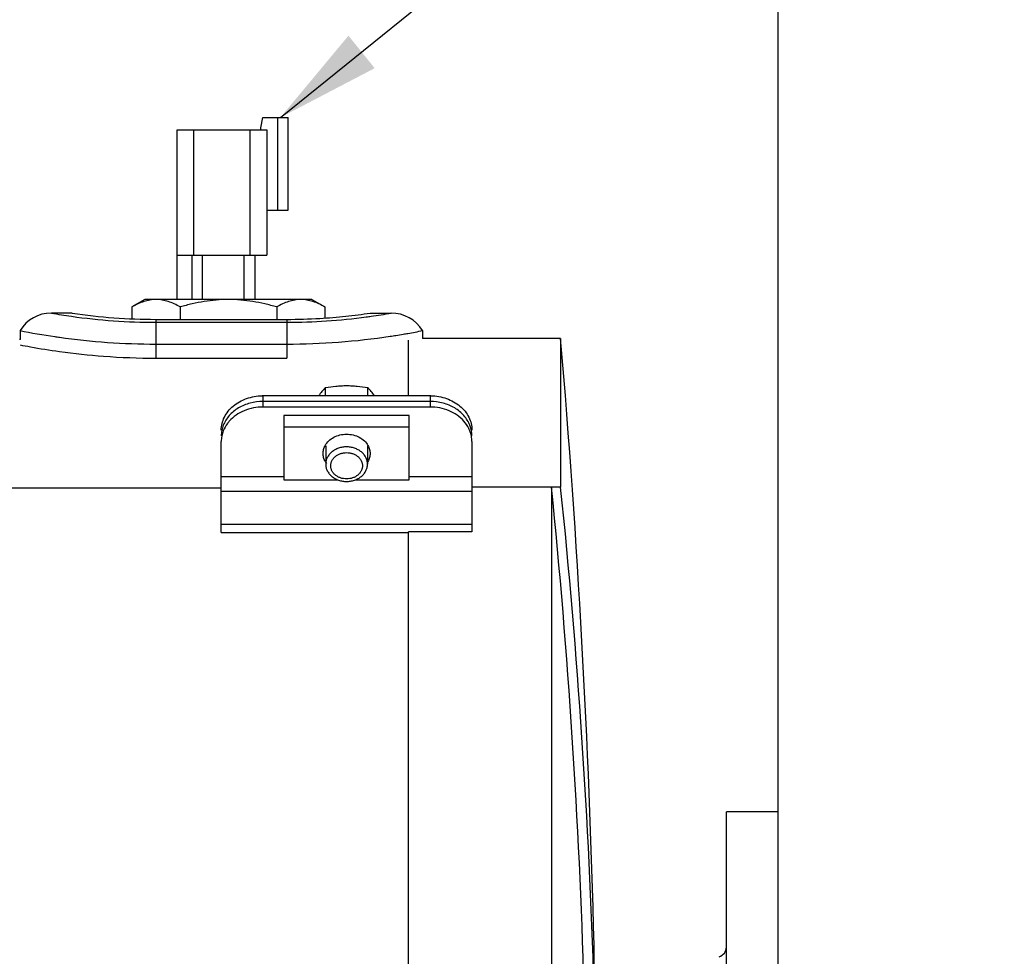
# Model space of a CAD drawing. Header units: inches. Extents: x 0 to 34, y 0 to 22.
# Tile 49 of 175: x 16.6 to 18, y 4.5 to 5.9. Entities that reach past the tile are written whole.
import ezdxf

# ---------------------------------------------------------------- set-up
doc = ezdxf.new("R2010")
doc.units = ezdxf.units.IN
doc.header["$LTSCALE"] = 1.87
doc.header["$MEASUREMENT"] = 0
doc.layers.get('0').update_dxf_attribs({"linetype": 'CONTINUOUS'})
for name, color, linetype in [('3_ALL_AXES', 7, 'CONTINUOUS'), ('7_ALL_FEATURES', 7, 'CONTINUOUS'), ('94_3D_NOTES', 7, 'CONTINUOUS')]:
    doc.layers.add(name, color=color, linetype=linetype)
doc.styles.get("Standard").update_dxf_attribs({"font": 'txt', "width": 0.8})
doc.dimstyles.new('DIMSTYLE_2', dxfattribs={"dimtxt": 0.14, "dimasz": 0.156, "dimexe": 0.125, "dimexo": 0.0625, "dimgap": 0.07, "dimtad": 0, "dimtih": 1, "dimtoh": 1, "dimlfac": 4, "dimzin": 4, "dimdsep": 46, "dimtxsty": 'Standard', "dimblk": '_FILLED', "dimblk1": '_FILLED', "dimblk2": '_FILLED', "dimcen": 0.09, "dimadec": 0, "dimazin": 0, "dimtp": 0.001, "dimtm": 0.001, "dimtfac": 1, "dimtofl": 0, "dimtmove": 0, "dimatfit": 3, "dimldrblk": '_FILLED', "dimfxl": 0, "dimtolj": 1, "dimtzin": 4, "dimarcsym": 0})
doc.dimstyles.get("Standard").update_dxf_attribs({"dimtxt": 0.14, "dimasz": 0.156, "dimexe": 0.125, "dimexo": 0.0625, "dimgap": 0.09, "dimtad": 0, "dimtih": 1, "dimtoh": 1, "dimdec": 3, "dimzin": 4, "dimdsep": 46, "dimtxsty": 'Standard', "dimblk": '_FILLED', "dimblk1": '_FILLED', "dimblk2": '_FILLED', "dimcen": 0.09, "dimadec": 0, "dimazin": 0, "dimtol": 1, "dimtp": 0.001, "dimtm": 0.001, "dimtfac": 1, "dimtdec": 3, "dimtofl": 0, "dimtmove": 0, "dimatfit": 3, "dimldrblk": '_FILLED', "dimfxl": 0, "dimtolj": 1, "dimtzin": 4, "dimarcsym": 0})

# ---------------------------------------------------------------- blocks, each defined once
blk = doc.blocks.new('_FILLED')
at = {"color": 0, "linetype": 'ByBlock'}
blk.add_solid([(0, 0), (-1, 0.2003), (-1, -0.2003)], dxfattribs=at)
blk = doc.blocks.new('*D10')
at = {"color": 6, "linetype": 'Continuous'}
for p, q in [((17.7062, 4.5795), (17.7062, 7.1058)), ((14.0482, 6.9808), (16.6005, 6.9808)), ((17.7062, 6.9808), (17.5245, 6.9808))]:
    blk.add_line(p, q, dxfattribs=at)
at = {"color": 6, "linetype": 'Continuous', "xscale": 0.156, "yscale": 0.156, "zscale": 0.156, "rotation": 180}
blk.add_blockref('_FILLED', (14.0482, 6.9808), dxfattribs=at)
at = {"color": 6, "linetype": 'Continuous', "xscale": 0.156, "yscale": 0.156, "zscale": 0.156}
blk.add_blockref('_FILLED', (17.7062, 6.9808), dxfattribs=at)
at = {"color": 6, "linetype": 'Continuous', "insert": (16.9505, 7.0508), "char_height": 0.14, "width": 0.784, "attachment_point": 2, "line_spacing_factor": 0.9}
blk.add_mtext('14.63\\P[371,7]', dxfattribs=at)

msp = doc.modelspace()

# ---------------------------------------------------------------- linework, layer by layer
at = {"color": 7, "linetype": 'Continuous'}
for p, q in [((17.154217, 5.325527), (16.966717, 5.325527)), ((16.966717, 5.325527), (16.966717, 5.229404)), ((17.154217, 5.229404), (17.154217, 5.325527)), ((17.154217, 5.307948), (16.966717, 5.307948)), ((16.966717, 5.229404), (17.047531, 5.229404)), ((17.073403, 5.229404), (17.154217, 5.229404))]:
    msp.add_line(p, q, dxfattribs=at)
msp.add_arc((17.053029, 5.270185), 0.028045, 208.693086, 216.297528, dxfattribs=at)
for points, knots in [([(17.028428, 5.280631), (17.029841, 5.283217), (17.033638, 5.28808), (17.041332, 5.293533), (17.050516, 5.296954), (17.057135, 5.297742), (17.060467, 5.297742)], [0, 0, 0, 0, 0.23293485, 0.47880286, 0.73658904, 1, 1, 1, 1]), ([(17.060467, 5.297742), (17.063799, 5.297742), (17.070418, 5.296954), (17.079602, 5.293533), (17.087296, 5.28808), (17.091093, 5.283217), (17.092506, 5.280631)], [0, 0, 0, 0, 0.26341096, 0.52119714, 0.76706515, 1, 1, 1, 1]), ([(17.025314, 5.268676), (17.025314, 5.270731), (17.025848, 5.2749), (17.027423, 5.278792), (17.028428, 5.280631)], [0, 0, 0, 0, 0.49508453, 1, 1, 1, 1]), ([(17.092506, 5.280631), (17.093511, 5.278792), (17.095087, 5.2749), (17.09562, 5.270731), (17.09562, 5.268676)], [0, 0, 0, 0, 0.50491547, 1, 1, 1, 1]), ([(17.028428, 5.25672), (17.027423, 5.25856), (17.025848, 5.262451), (17.025314, 5.266621), (17.025314, 5.268676)], [0, 0, 0, 0, 0.50491547, 1, 1, 1, 1]), ([(17.09562, 5.268676), (17.09562, 5.266621), (17.095087, 5.262451), (17.093511, 5.25856), (17.092506, 5.25672)], [0, 0, 0, 0, 0.49508453, 1, 1, 1, 1])]:
    msp.add_open_spline(points, degree=3, knots=knots, dxfattribs=at)
at = {"layer": '3_ALL_AXES', "color": 7, "linetype": 'Continuous'}
for p, q in [((16.758706, 5.499149), (16.739368, 5.487985)), ((17.008704, 5.499149), (16.758707, 5.499149)), ((17.008706, 5.499149), (17.028043, 5.487985)), ((16.739368, 5.487985), (16.739368, 5.470327)), ((16.811537, 5.487985), (16.811537, 5.46948)), ((16.955874, 5.487985), (16.955874, 5.46948)), ((17.028043, 5.487985), (17.028043, 5.471505)), ((16.572576, 5.439277), (16.570888, 5.439159)), ((17.380776, 5.440736), (17.174092, 5.440736)), ((17.028893, 5.35516), (17.028893, 5.367579)), ((17.092041, 5.35516), (17.092041, 5.367579)), ((17.029217, 5.280337), (17.029217, 5.252829)), ((17.091717, 5.280337), (17.091717, 5.252829)), ((17.152967, 3.072975), (17.152967, 5.098764)), ((17.628745, 3.584048), (17.628745, 4.732424)), ((17.706245, 4.732423), (17.628745, 4.732423)), ((17.706245, 3.584051), (17.706245, 4.73242))]:
    msp.add_line(p, q, dxfattribs=at)
for centre, radius, start, end in [((2.370806, 4.158236), 15.064661, 1.4263937, 4.8836738), ((17.176168, 5.23434), 0.198602, 137.864593, 142.521228), ((16.944766, 5.23434), 0.198601, 37.478964, 42.135409)]:
    msp.add_arc(centre, radius, start, end, dxfattribs=at)
for points, knots in [([(16.775452, 5.499149), (16.773925, 5.499149), (16.77086, 5.499019), (16.76472, 5.498241), (16.757052, 5.496311), (16.748056, 5.492708), (16.742253, 5.48965), (16.739368, 5.487985)], [0, 0, 0, 0, 0.11996316, 0.24056281, 0.48560973, 0.73841138, 1, 1, 1, 1]), ([(16.811537, 5.487985), (16.808652, 5.48965), (16.802849, 5.492708), (16.793852, 5.496311), (16.786185, 5.498241), (16.780045, 5.499019), (16.77698, 5.499149), (16.775452, 5.499149)], [0, 0, 0, 0, 0.26158863, 0.51439029, 0.75943721, 0.88003684, 1, 1, 1, 1]), ([(16.883706, 5.499149), (16.877601, 5.499149), (16.865385, 5.498628), (16.847195, 5.496357), (16.829219, 5.49278), (16.817402, 5.489678), (16.811537, 5.487985)], [0, 0, 0, 0, 0.24999211, 0.49998592, 0.74998894, 1, 1, 1, 1]), ([(16.955874, 5.487985), (16.950009, 5.489678), (16.938192, 5.49278), (16.920216, 5.496357), (16.902026, 5.498628), (16.88981, 5.499149), (16.883706, 5.499149)], [0, 0, 0, 0, 0.25001143, 0.50001459, 0.7500083, 1, 1, 1, 1]), ([(16.991959, 5.499149), (16.990431, 5.499149), (16.987367, 5.499019), (16.981226, 5.498241), (16.973559, 5.496311), (16.964562, 5.492708), (16.958759, 5.48965), (16.955874, 5.487985)], [0, 0, 0, 0, 0.11996316, 0.24056281, 0.48560973, 0.73841138, 1, 1, 1, 1]), ([(17.028043, 5.487985), (17.025159, 5.48965), (17.019355, 5.492708), (17.010359, 5.496311), (17.002691, 5.498241), (16.996551, 5.499019), (16.993486, 5.499149), (16.991959, 5.499149)], [0, 0, 0, 0, 0.26158863, 0.51439029, 0.75943721, 0.88003684, 1, 1, 1, 1]), ([(17.028893, 5.367579), (17.034074, 5.36842), (17.041919, 5.36946), (17.052471, 5.370199), (17.057798, 5.370326), (17.060467, 5.370326)], [0, 0, 0, 0, 0.49630663, 0.74758295, 1, 1, 1, 1]), ([(17.060467, 5.370326), (17.063136, 5.370326), (17.068463, 5.370199), (17.079015, 5.36946), (17.086861, 5.36842), (17.092041, 5.367579)], [0, 0, 0, 0, 0.25241707, 0.50369339, 1, 1, 1, 1]), ([(17.060467, 5.278666), (17.058428, 5.278666), (17.054367, 5.278338), (17.048497, 5.276874), (17.043076, 5.274494), (17.038309, 5.271283), (17.035003, 5.267977), (17.032875, 5.265048), (17.031558, 5.26275), (17.03052, 5.260356), (17.029771, 5.257889), (17.029318, 5.255372), (17.029217, 5.253675), (17.029217, 5.252829)], [0, 0, 0, 0, 0.13626706, 0.27089924, 0.40248538, 0.52996925, 0.6528614, 0.71269995, 0.77152446, 0.82947229, 0.88672178, 0.94348565, 1, 1, 1, 1]), ([(17.091717, 5.252829), (17.091717, 5.253675), (17.091616, 5.255372), (17.091163, 5.257889), (17.090414, 5.260356), (17.089376, 5.26275), (17.088059, 5.265048), (17.085931, 5.267977), (17.082625, 5.271283), (17.077858, 5.274494), (17.072437, 5.276874), (17.066567, 5.278338), (17.062506, 5.278666), (17.060467, 5.278666)], [0, 0, 0, 0, 0.05651435, 0.11327822, 0.17052771, 0.22847554, 0.28730005, 0.3471386, 0.47003075, 0.59751462, 0.72910076, 0.86373294, 1, 1, 1, 1]), ([(17.060467, 5.230758), (17.058917, 5.230758), (17.055831, 5.231007), (17.05137, 5.232119), (17.04725, 5.233928), (17.043627, 5.236368), (17.041114, 5.238882), (17.039497, 5.241108), (17.038496, 5.242854), (17.037707, 5.244673), (17.037138, 5.246549), (17.036794, 5.248462), (17.036679, 5.250394), (17.036794, 5.252326), (17.037138, 5.254239), (17.037707, 5.256114), (17.038496, 5.257933), (17.039497, 5.259679), (17.041114, 5.261906), (17.043627, 5.264419), (17.04725, 5.266859), (17.05137, 5.268668), (17.055831, 5.26978), (17.058917, 5.270029), (17.060467, 5.270029)], [0, 0, 0, 0, 0.06813265, 0.13544985, 0.20124285, 0.26498462, 0.32643061, 0.35635015, 0.38576216, 0.41473622, 0.44336089, 0.47174283, 0.5, 0.52825717, 0.55663911, 0.58526378, 0.61423784, 0.64364985, 0.67356939, 0.73501538, 0.79875715, 0.86455015, 0.93186735, 1, 1, 1, 1]), ([(17.060467, 5.270029), (17.062017, 5.270029), (17.065103, 5.26978), (17.069564, 5.268668), (17.073685, 5.266859), (17.077307, 5.264419), (17.07982, 5.261906), (17.081437, 5.259679), (17.082438, 5.257933), (17.083227, 5.256114), (17.083796, 5.254239), (17.08414, 5.252326), (17.084255, 5.250394), (17.08414, 5.248462), (17.083796, 5.246549), (17.083227, 5.244673), (17.082438, 5.242854), (17.081437, 5.241108), (17.07982, 5.238882), (17.077307, 5.236368), (17.073685, 5.233928), (17.069564, 5.232119), (17.065103, 5.231007), (17.062017, 5.230758), (17.060467, 5.230758)], [0, 0, 0, 0, 0.06813265, 0.13544985, 0.20124285, 0.26498462, 0.32643061, 0.35635015, 0.38576216, 0.41473622, 0.44336089, 0.47174283, 0.5, 0.52825717, 0.55663911, 0.58526378, 0.61423784, 0.64364985, 0.67356939, 0.73501538, 0.79875715, 0.86455015, 0.93186735, 1, 1, 1, 1]), ([(17.029217, 5.252829), (17.029217, 5.251984), (17.029318, 5.250287), (17.029771, 5.24777), (17.03052, 5.245302), (17.031558, 5.242909), (17.032875, 5.240611), (17.035003, 5.237682), (17.038309, 5.234375), (17.043076, 5.231164), (17.048497, 5.228784), (17.054367, 5.227321), (17.058428, 5.226993), (17.060467, 5.226993)], [0, 0, 0, 0, 0.05651435, 0.11327822, 0.17052771, 0.22847554, 0.28730005, 0.3471386, 0.47003075, 0.59751462, 0.72910076, 0.86373294, 1, 1, 1, 1]), ([(17.060467, 5.226993), (17.062506, 5.226993), (17.066567, 5.227321), (17.072437, 5.228784), (17.077858, 5.231164), (17.082625, 5.234375), (17.085931, 5.237682), (17.088059, 5.240611), (17.089376, 5.242909), (17.090414, 5.245302), (17.091163, 5.24777), (17.091616, 5.250287), (17.091717, 5.251984), (17.091717, 5.252829)], [0, 0, 0, 0, 0.13626706, 0.27089924, 0.40248538, 0.52996925, 0.6528614, 0.71269995, 0.77152446, 0.82947229, 0.88672178, 0.94348565, 1, 1, 1, 1])]:
    msp.add_open_spline(points, degree=3, knots=knots, dxfattribs=at)
at = {"layer": '7_ALL_FEATURES', "color": 7, "linetype": 'Continuous'}
for p, q in [((16.932331, 5.755899), (16.935108, 5.771649)), ((16.935108, 5.771649), (16.973081, 5.771649)), ((16.957456, 5.632649), (16.957456, 5.771649)), ((16.973081, 5.632649), (16.973081, 5.771649)), ((16.806831, 5.752899), (16.941081, 5.752899)), ((16.806831, 5.499149), (16.806831, 5.752899)), ((16.831831, 5.565399), (16.831831, 5.752899)), ((16.916081, 5.565399), (16.916081, 5.752899)), ((16.932331, 5.752899), (16.932331, 5.755899)), ((16.941081, 5.752899), (16.941081, 5.565399)), ((16.941081, 5.632649), (16.973081, 5.632649)), ((16.806831, 5.565399), (16.941081, 5.565399)), ((16.829331, 5.499149), (16.829331, 5.565399)), ((16.844956, 5.499149), (16.844956, 5.565399)), ((16.907456, 5.499149), (16.907456, 5.565399)), ((16.923081, 5.565399), (16.923081, 5.499149)), ((16.649967, 5.478861), (16.618717, 5.478861)), ((16.774967, 5.46948), (16.970967, 5.46948)), ((16.774967, 5.46948), (16.774967, 5.411464)), ((16.970967, 5.46948), (16.970967, 5.411464)), ((17.095967, 5.478861), (17.127217, 5.478861)), ((16.571842, 5.452631), (16.571842, 5.439227)), ((16.774967, 5.465084), (16.970967, 5.465084)), ((17.174092, 5.452631), (17.174092, 5.440736)), ((17.152967, 5.35516), (17.152967, 5.438451)), ((17.380776, 5.440736), (17.380776, 5.218572)), ((16.774967, 5.432523), (16.970967, 5.432523)), ((16.774967, 5.411464), (16.970967, 5.411464)), ((17.185467, 5.35516), (16.935467, 5.35516)), ((16.935467, 5.338284), (16.935467, 5.35516)), ((17.185467, 5.35516), (17.185467, 5.338284)), ((17.185467, 5.346722), (16.935467, 5.346722)), ((17.185467, 5.338284), (16.935467, 5.338284)), ((16.872967, 5.150691), (16.872967, 5.286611)), ((17.247967, 5.286611), (17.247967, 5.151659)), ((16.872967, 5.234226), (16.966717, 5.234226)), ((17.154217, 5.234226), (17.247967, 5.234226)), ((16.372967, 5.217539), (16.872967, 5.217539)), ((17.380776, 5.218572), (17.247967, 5.218572)), ((17.367107, 5.218572), (17.367107, 2.875736)), ((16.872967, 5.212556), (17.247967, 5.212556)), ((17.247967, 5.16231), (16.872967, 5.16231)), ((16.872967, 5.150691), (17.152967, 5.150691)), ((17.247967, 5.151659), (17.152967, 5.151659)), ((17.152967, 5.098764), (17.152967, 5.151659)), ((17.430799, 4.426861), (17.430799, 4.533236))]:
    msp.add_line(p, q, dxfattribs=at)
for centre, radius, start, end in [((16.618717, 5.423861), 0.055, 90, 148.459731), ((16.780972, 6.402129), 0.937417, 260.032644, 261.89976), ((16.775337, 6.359902), 0.894818, 261.875946, 269.976278), ((16.775771, 6.317676), 0.848197, 261.470473, 269.945702), ((16.970648, 6.358771), 0.893686, 270.020444, 277.674102), ((16.966745, 6.39076), 0.92591, 277.649116, 278.092846), ((16.965754, 6.397147), 0.932373, 278.097899, 279.972431), ((17.127217, 5.423861), 0.055, 31.540269, 90), ((16.783257, 6.522806), 1.090858, 258.824987, 261.593058), ((16.961027, 6.531072), 1.099287, 280.019493, 281.175866), ((16.777813, 6.48885), 1.056471, 261.615912, 262.02119), ((16.775253, 6.466976), 1.034453, 261.993441, 269.98416), ((16.970593, 6.468635), 1.036112, 270.020674, 278.611847), ((16.964028, 6.515588), 1.083519, 278.583328, 279.041314), ((16.966512, 6.500169), 1.067901, 279.03971, 279.635069), ((16.966917, 6.497342), 1.065046, 279.639043, 280.023192), ((16.935467, 5.280627), 0.074534, 90.000334, 90.837647), ((17.185467, 5.280627), 0.074534, 89.162353, 89.999666), ((16.935467, 5.272189), 0.074534, 90.000334, 90.837647), ((17.185467, 5.272189), 0.074534, 89.162353, 89.999666), ((16.917586, 5.294694), 0.04465, 158.557225, 168.901188), ((16.917378, 5.294754), 0.044435, 158.532103, 168.926309), ((17.203348, 5.294694), 0.04465, 11.098812, 21.442775), ((16.916024, 5.29501), 0.043057, 168.913428, 179.947796), ((16.916024, 5.286572), 0.043057, 168.913428, 179.947796), ((16.917586, 5.286256), 0.04465, 158.557225, 168.901188), ((17.203556, 5.286316), 0.044435, 11.073691, 21.467897), ((17.20491, 5.29501), 0.043057, 0.052204, 11.086572), ((17.20491, 5.286572), 0.043057, 0.052204, 11.086572), ((6.848527, 4.157621), 10.57195, 1.6838673, 5.7596314), ((7.118881, 4.15759), 10.316597, 1.7257304, 5.9028654), ((17.613745, 4.530275), 0.015, 285.461218, 360)]:
    msp.add_arc(centre, radius, start, end, dxfattribs=at)
for points, knots in [([(16.970967, 5.46948), (16.987502, 5.46948), (17.01702, 5.470365), (17.058707, 5.473832), (17.083792, 5.477041), (17.095967, 5.478861)], [0, 0, 0, 0, 0.39540303, 0.70566277, 1, 1, 1, 1]), ([(16.571842, 5.431361), (16.57699, 5.430354), (16.596696, 5.426646), (16.638274, 5.419992), (16.700836, 5.413279), (16.748934, 5.411464), (16.774967, 5.411464)], [0, 0, 0, 0, 0.0769946, 0.29431646, 0.61787671, 1, 1, 1, 1]), ([(16.872967, 5.303487), (16.872967, 5.30683), (16.873777, 5.313604), (16.877319, 5.323314), (16.883068, 5.332248), (16.893486, 5.342822), (16.910707, 5.352342), (16.926393, 5.355036), (16.934378, 5.355152)], [0, 0, 0, 0, 0.11337706, 0.22885635, 0.34763424, 0.47077168, 0.72922224, 1, 1, 1, 1]), ([(17.186556, 5.355152), (17.194541, 5.355036), (17.210227, 5.352342), (17.227448, 5.342822), (17.237866, 5.332248), (17.243615, 5.323314), (17.247157, 5.313604), (17.247967, 5.30683), (17.247967, 5.303487)], [0, 0, 0, 0, 0.27077776, 0.52922832, 0.65236576, 0.77114365, 0.88662295, 1, 1, 1, 1]), ([(16.935467, 5.346722), (16.928974, 5.346722), (16.916115, 5.34507), (16.898558, 5.33779), (16.884422, 5.326341), (16.878087, 5.316267), (16.876026, 5.311017)], [0, 0, 0, 0, 0.26593265, 0.52404815, 0.76898737, 1, 1, 1, 1]), ([(16.935467, 5.338284), (16.925823, 5.338284), (16.906929, 5.33473), (16.890881, 5.323783), (16.884903, 5.316984)], [0, 0, 0, 0, 0.51577706, 1, 1, 1, 1]), ([(17.244908, 5.311017), (17.242847, 5.316267), (17.236512, 5.326341), (17.222376, 5.33779), (17.204819, 5.34507), (17.19196, 5.346722), (17.185467, 5.346722)], [0, 0, 0, 0, 0.23101263, 0.47595185, 0.73406735, 1, 1, 1, 1]), ([(17.236031, 5.316984), (17.230053, 5.323783), (17.214005, 5.33473), (17.195111, 5.338284), (17.185467, 5.338284)], [0, 0, 0, 0, 0.48422294, 1, 1, 1, 1]), ([(16.884903, 5.316984), (16.883949, 5.315898), (16.880389, 5.311501), (16.877564, 5.306498), (16.876026, 5.302579)], [0, 0, 0, 0, 0.25555543, 1, 1, 1, 1]), ([(17.244908, 5.302579), (17.2444, 5.303873), (17.242092, 5.309042), (17.238847, 5.31378), (17.236031, 5.316984)], [0, 0, 0, 0, 0.24578102, 1, 1, 1, 1]), ([(17.247967, 5.295049), (17.247967, 5.296398), (17.247707, 5.301833), (17.246402, 5.307212), (17.244908, 5.311017)], [0, 0, 0, 0, 0.24819777, 1, 1, 1, 1])]:
    msp.add_open_spline(points, degree=3, knots=knots, dxfattribs=at)

# ---------------------------------------------------------------- dimensions: what is measured, and where the dimension line sits
at = {"color": 6, "linetype": 'Continuous'}
dim = msp.add_linear_dim(base=(17.706206, 6.980799), p1=(14.0482, 6.527724), p2=(17.706206, 4.516986), dimstyle='DIMSTYLE_2', dxfattribs=at)
dim.commit()
dim.dimension.update_dxf_attribs({"geometry": '*D10', "text_midpoint": (17.062453, 6.875799), "dimtype": 160})

# ---------------------------------------------------------------- leaders
at = {"layer": '94_3D_NOTES', "color": 2, "linetype": 'Continuous', "annotation_type": 0, "has_hookline": 1, "hookline_direction": 1, "text_width": 4.201633}
msp.add_leader([(16.961499, 5.771649), (17.864569, 6.500266), (18.044569, 6.500266)], dimstyle='Standard', override={"dimtad": 0}, dxfattribs=at)

doc.saveas('drawing.dxf')
